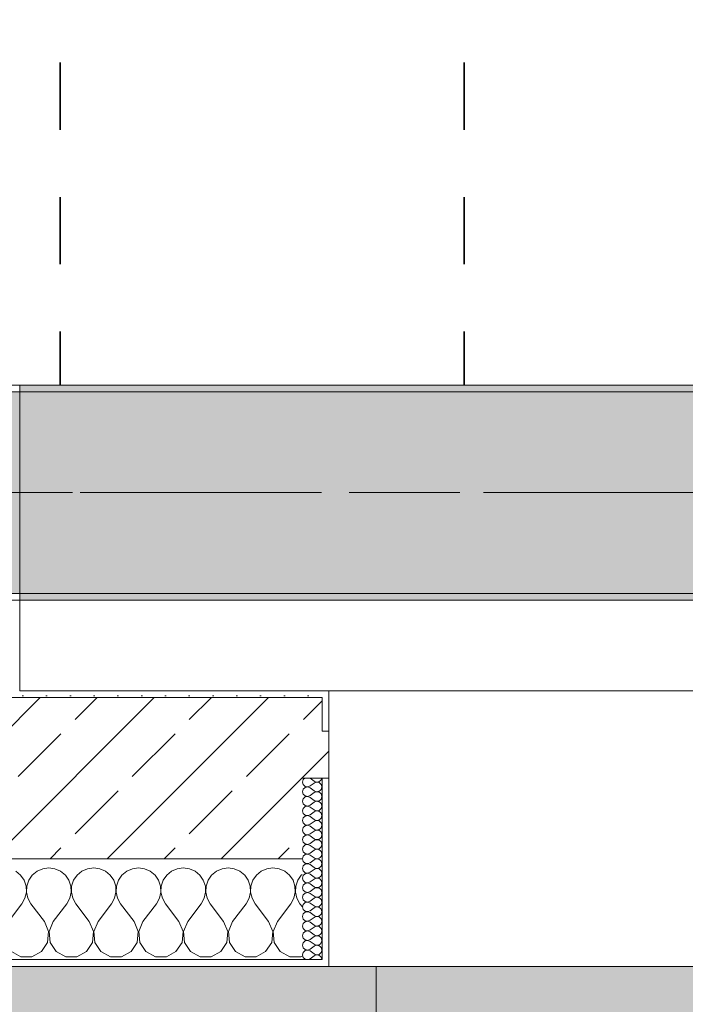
# Model space of a CAD drawing. Header units: metres. Extents: x -3.6 to 84.5, y -11 to 16.8.
# Tile 180 of 229: x 54.7 to 55.7, y -0.2 to 1.3. Entities that reach past the tile are written whole.
import ezdxf

# ---------------------------------------------------------------- set-up
doc = ezdxf.new("R2010")
doc.units = ezdxf.units.M
doc.header["$MEASUREMENT"] = 0
doc.linetypes.add('Achse', pattern=[0.2, 0.1, -0.05, 0, -0.05])
doc.linetypes.add('Strichlinie doppelt', pattern=[0.546806, 0.264583, -0.105833, 0.070556, -0.105833])
for name, color, linetype in [('155 - Bemaßung_ Beschriftung.Ausbau - Deckenelemente', 7, 'Continuous'), ('301 - Elemente.Linie', 7, 'Continuous'), ('302 - Elemente.Schraffur', 7, 'Continuous'), ('451 - Universal.Achsen Raster', 7, 'Continuous'), ('604 - Struktur.Wand Aussen', 7, 'Continuous'), ('607 - Struktur.Stütze', 7, 'Continuous'), ('608 - Struktur.Träger', 7, 'Continuous')]:
    doc.layers.add(name, color=color, linetype=linetype)
pattern_1 = [(45, (0, 0), (-0.01767767, 0.01767767), [0, -0.025])]
pattern_2 = [(0, (0, 0), (0, 0.08660254), [0, -0.05]), (0, (0.025, 0.0433), (0, 0.08660254), [0, -0.05])]
pattern_3 = [(45, (0, 0), (-0.08485281, 0.08485281), []), (45, (-0.04243, 0.04243), (-0.08485281, 0.08485281), [0.09, -0.03])]

# ---------------------------------------------------------------- blocks, each defined once
blk = doc.blocks.new('*X80')
at = {"layer": '604 - Struktur.Wand Aussen', "color": 7, "linetype": 'Continuous', "lineweight": 5}
for p, q in [((54.6913, -0.0192), (54.6842, -0.0133)), ((54.7158, -0.0133), (54.7087, -0.0192)), ((54.7242, -0.0096), (54.7158, -0.0133)), ((54.7333, -0.0083), (54.7242, -0.0096)), ((54.7424, -0.0096), (54.7333, -0.0083)), ((54.7509, -0.0133), (54.7424, -0.0096)), ((54.7579, -0.0192), (54.7509, -0.0133)), ((54.7825, -0.0133), (54.7754, -0.0192)), ((54.7909, -0.0096), (54.7825, -0.0133)), ((54.8, -0.0083), (54.7909, -0.0096)), ((54.8091, -0.0096), (54.8, -0.0083)), ((54.8175, -0.0133), (54.8091, -0.0096)), ((54.8246, -0.0192), (54.8175, -0.0133)), ((54.8491, -0.0133), (54.8421, -0.0192)), ((54.8576, -0.0096), (54.8491, -0.0133)), ((54.8667, -0.0083), (54.8576, -0.0096)), ((54.8758, -0.0096), (54.8667, -0.0083)), ((54.8842, -0.0133), (54.8758, -0.0096)), ((54.8913, -0.0192), (54.8842, -0.0133)), ((54.9158, -0.0133), (54.9087, -0.0192)), ((54.9242, -0.0096), (54.9158, -0.0133)), ((54.9333, -0.0083), (54.9242, -0.0096)), ((54.9424, -0.0096), (54.9333, -0.0083)), ((54.9509, -0.0133), (54.9424, -0.0096)), ((54.9579, -0.0192), (54.9509, -0.0133)), ((54.9825, -0.0133), (54.9754, -0.0192)), ((54.9909, -0.0096), (54.9825, -0.0133)), ((55, -0.0083), (54.9909, -0.0096)), ((55.0091, -0.0096), (55, -0.0083)), ((55.0175, -0.0133), (55.0091, -0.0096)), ((55.0246, -0.0192), (55.0175, -0.0133)), ((55.0491, -0.0133), (55.0421, -0.0192)), ((55.0576, -0.0096), (55.0491, -0.0133)), ((55.0667, -0.0083), (55.0576, -0.0096)), ((55.0758, -0.0096), (55.0667, -0.0083)), ((55.0842, -0.0133), (55.0758, -0.0096)), ((55.0913, -0.0192), (55.0842, -0.0133)), ((54.6965, -0.0268), (54.6913, -0.0192)), ((54.6994, -0.0355), (54.6965, -0.0268)), ((54.7035, -0.0268), (54.7006, -0.0355)), ((54.7087, -0.0192), (54.7035, -0.0268)), ((54.7631, -0.0268), (54.7579, -0.0192)), ((54.7661, -0.0355), (54.7631, -0.0268)), ((54.7702, -0.0268), (54.7672, -0.0355)), ((54.7754, -0.0192), (54.7702, -0.0268)), ((54.8298, -0.0268), (54.8246, -0.0192)), ((54.8328, -0.0355), (54.8298, -0.0268)), ((54.8369, -0.0268), (54.8339, -0.0355)), ((54.8421, -0.0192), (54.8369, -0.0268)), ((54.8965, -0.0268), (54.8913, -0.0192)), ((54.8994, -0.0355), (54.8965, -0.0268)), ((54.9035, -0.0268), (54.9006, -0.0355)), ((54.9087, -0.0192), (54.9035, -0.0268)), ((54.9631, -0.0268), (54.9579, -0.0192)), ((54.9661, -0.0355), (54.9631, -0.0268)), ((54.9702, -0.0268), (54.9672, -0.0355)), ((54.9754, -0.0192), (54.9702, -0.0268)), ((55.0298, -0.0268), (55.0246, -0.0192)), ((55.0328, -0.0355), (55.0298, -0.0268)), ((55.0369, -0.0268), (55.0339, -0.0355)), ((55.0421, -0.0192), (55.0369, -0.0268)), ((55.0965, -0.0268), (55.0913, -0.0192)), ((55.0994, -0.0355), (55.0965, -0.0268)), ((55.1035, -0.0268), (55.1006, -0.0355)), ((55.1087, -0.0192), (55.1035, -0.0268)), ((55.11, -0.0181), (55.1087, -0.0192)), ((54.6999, -0.0447), (54.6994, -0.0355)), ((54.7006, -0.0355), (54.7001, -0.0447)), ((54.7665, -0.0447), (54.7661, -0.0355)), ((54.7672, -0.0355), (54.7668, -0.0447)), ((54.8332, -0.0447), (54.8328, -0.0355)), ((54.8339, -0.0355), (54.8335, -0.0447)), ((54.8999, -0.0447), (54.8994, -0.0355)), ((54.9006, -0.0355), (54.9001, -0.0447)), ((54.9665, -0.0447), (54.9661, -0.0355)), ((54.9672, -0.0355), (54.9668, -0.0447)), ((55.0332, -0.0447), (55.0328, -0.0355)), ((55.0339, -0.0355), (55.0335, -0.0447)), ((55.0999, -0.0447), (55.0994, -0.0355)), ((55.1006, -0.0355), (55.1001, -0.0447)), ((54.6933, -0.0617), (54.6978, -0.0536)), ((54.6978, -0.0536), (54.6999, -0.0447)), ((54.7001, -0.0447), (54.7022, -0.0536)), ((54.7022, -0.0536), (54.7067, -0.0617)), ((54.76, -0.0617), (54.7645, -0.0536)), ((54.7645, -0.0536), (54.7665, -0.0447)), ((54.7668, -0.0447), (54.7689, -0.0536)), ((54.7689, -0.0536), (54.7733, -0.0617)), ((54.8267, -0.0617), (54.8311, -0.0536)), ((54.8311, -0.0536), (54.8332, -0.0447)), ((54.8335, -0.0447), (54.8355, -0.0536)), ((54.8355, -0.0536), (54.84, -0.0617)), ((54.8933, -0.0617), (54.8978, -0.0536)), ((54.8978, -0.0536), (54.8999, -0.0447)), ((54.9001, -0.0447), (54.9022, -0.0536)), ((54.9022, -0.0536), (54.9067, -0.0617)), ((54.96, -0.0617), (54.9645, -0.0536)), ((54.9645, -0.0536), (54.9665, -0.0447)), ((54.9668, -0.0447), (54.9689, -0.0536)), ((54.9689, -0.0536), (54.9733, -0.0617)), ((55.0267, -0.0617), (55.0311, -0.0536)), ((55.0311, -0.0536), (55.0332, -0.0447)), ((55.0335, -0.0447), (55.0355, -0.0536)), ((55.0355, -0.0536), (55.04, -0.0617)), ((55.0933, -0.0617), (55.0978, -0.0536)), ((55.0978, -0.0536), (55.0999, -0.0447)), ((55.1001, -0.0447), (55.1022, -0.0536)), ((55.1022, -0.0536), (55.1067, -0.0617)), ((54.6733, -0.0883), (54.6933, -0.0617)), ((54.7267, -0.0883), (54.7067, -0.0617)), ((54.74, -0.0883), (54.76, -0.0617)), ((54.7933, -0.0883), (54.7733, -0.0617)), ((54.8067, -0.0883), (54.8267, -0.0617)), ((54.86, -0.0883), (54.84, -0.0617)), ((54.8733, -0.0883), (54.8933, -0.0617)), ((54.9267, -0.0883), (54.9067, -0.0617)), ((54.94, -0.0883), (54.96, -0.0617)), ((54.9933, -0.0883), (54.9733, -0.0617)), ((55.0067, -0.0883), (55.0267, -0.0617)), ((55.06, -0.0883), (55.04, -0.0617)), ((55.0733, -0.0883), (55.0933, -0.0617)), ((55.11, -0.0661), (55.1067, -0.0617)), ((54.733, -0.1033), (54.7267, -0.0883)), ((54.74, -0.0883), (54.7337, -0.1033)), ((54.7996, -0.1033), (54.7933, -0.0883)), ((54.8067, -0.0883), (54.8004, -0.1033)), ((54.8663, -0.1033), (54.86, -0.0883)), ((54.8733, -0.0883), (54.867, -0.1033)), ((54.933, -0.1033), (54.9267, -0.0883)), ((54.94, -0.0883), (54.9337, -0.1033)), ((54.9996, -0.1033), (54.9933, -0.0883)), ((55.0067, -0.0883), (55.0004, -0.1033)), ((55.0663, -0.1033), (55.06, -0.0883)), ((55.0733, -0.0883), (55.067, -0.1033)), ((54.7314, -0.1195), (54.733, -0.1033)), ((54.7337, -0.1033), (54.7352, -0.1195)), ((54.7981, -0.1195), (54.7996, -0.1033)), ((54.8004, -0.1033), (54.8019, -0.1195)), ((54.8648, -0.1195), (54.8663, -0.1033)), ((54.867, -0.1033), (54.8686, -0.1195)), ((54.9314, -0.1195), (54.933, -0.1033)), ((54.9337, -0.1033), (54.9352, -0.1195)), ((54.9981, -0.1195), (54.9996, -0.1033)), ((55.0004, -0.1033), (55.0019, -0.1195)), ((55.0648, -0.1195), (55.0663, -0.1033)), ((55.067, -0.1033), (55.0686, -0.1195)), ((54.7224, -0.133), (54.7314, -0.1195)), ((54.7352, -0.1195), (54.7442, -0.133)), ((54.7891, -0.133), (54.7981, -0.1195)), ((54.8019, -0.1195), (54.8109, -0.133)), ((54.8558, -0.133), (54.8648, -0.1195)), ((54.8686, -0.1195), (54.8776, -0.133)), ((54.9224, -0.133), (54.9314, -0.1195)), ((54.9352, -0.1195), (54.9442, -0.133)), ((54.9891, -0.133), (54.9981, -0.1195)), ((55.0019, -0.1195), (55.0109, -0.133)), ((55.0558, -0.133), (55.0648, -0.1195)), ((55.0686, -0.1195), (55.0776, -0.133)), ((54.6776, -0.133), (54.6919, -0.1407)), ((54.6919, -0.1407), (54.7081, -0.1407)), ((54.7081, -0.1407), (54.7224, -0.133)), ((54.7442, -0.133), (54.7585, -0.1407)), ((54.7585, -0.1407), (54.7748, -0.1407)), ((54.7748, -0.1407), (54.7891, -0.133)), ((54.8109, -0.133), (54.8252, -0.1407)), ((54.8252, -0.1407), (54.8415, -0.1407)), ((54.8415, -0.1407), (54.8558, -0.133)), ((54.8776, -0.133), (54.8919, -0.1407)), ((54.8919, -0.1407), (54.9081, -0.1407)), ((54.9081, -0.1407), (54.9224, -0.133)), ((54.9442, -0.133), (54.9585, -0.1407)), ((54.9585, -0.1407), (54.9748, -0.1407)), ((54.9748, -0.1407), (54.9891, -0.133)), ((55.0109, -0.133), (55.0252, -0.1407)), ((55.0252, -0.1407), (55.0415, -0.1407)), ((55.0415, -0.1407), (55.0558, -0.133)), ((55.0776, -0.133), (55.0919, -0.1407)), ((55.0919, -0.1407), (55.1081, -0.1407)), ((55.1081, -0.1407), (55.11, -0.1397))]:
    blk.add_line(p, q, dxfattribs=at)
blk = doc.blocks.new('*X110')
at = {"layer": '604 - Struktur.Wand Aussen', "color": 7, "linetype": 'Continuous', "lineweight": 5}
for p, q in [((55.1118, 0.123), (55.1107, 0.1193)), ((55.1107, 0.1193), (55.1118, 0.1155)), ((55.1139, 0.125), (55.1118, 0.123)), ((55.1221, 0.125), (55.1279, 0.1207)), ((55.1221, 0.1136), (55.1279, 0.1179)), ((55.1279, 0.1207), (55.1296, 0.1198)), ((55.1296, 0.1188), (55.1279, 0.1179)), ((55.1296, 0.1198), (55.1315, 0.1193)), ((55.1315, 0.1193), (55.1296, 0.1188)), ((55.1315, 0.1193), (55.1335, 0.1194)), ((55.1335, 0.1192), (55.1315, 0.1193)), ((55.1335, 0.1194), (55.1353, 0.12)), ((55.1353, 0.1185), (55.1335, 0.1192)), ((55.1353, 0.12), (55.137, 0.1212)), ((55.137, 0.1174), (55.1353, 0.1185)), ((55.137, 0.1212), (55.1382, 0.1227)), ((55.1382, 0.1159), (55.137, 0.1174)), ((55.1382, 0.1227), (55.139, 0.1245)), ((55.139, 0.1245), (55.1391, 0.125)), ((55.1118, 0.1088), (55.1107, 0.105)), ((55.1107, 0.105), (55.1118, 0.1012)), ((55.1118, 0.1155), (55.1147, 0.1129)), ((55.1147, 0.1114), (55.1118, 0.1088)), ((55.1147, 0.1129), (55.1185, 0.1122)), ((55.1185, 0.1121), (55.1147, 0.1114)), ((55.1185, 0.1122), (55.1221, 0.1136)), ((55.1221, 0.1107), (55.1185, 0.1121)), ((55.1221, 0.1107), (55.1279, 0.1064)), ((55.1221, 0.0993), (55.1279, 0.1036)), ((55.1279, 0.1064), (55.1296, 0.1055)), ((55.1296, 0.1045), (55.1279, 0.1036)), ((55.1296, 0.1055), (55.1315, 0.105)), ((55.1315, 0.105), (55.1296, 0.1045)), ((55.1315, 0.105), (55.1335, 0.1051)), ((55.1335, 0.1049), (55.1315, 0.105)), ((55.1335, 0.1051), (55.1353, 0.1058)), ((55.1353, 0.1042), (55.1335, 0.1049)), ((55.1353, 0.1058), (55.137, 0.1069)), ((55.137, 0.1031), (55.1353, 0.1042)), ((55.137, 0.1069), (55.1382, 0.1084)), ((55.1382, 0.1016), (55.137, 0.1031)), ((55.139, 0.1141), (55.1382, 0.1159)), ((55.1382, 0.1084), (55.139, 0.1102)), ((55.1393, 0.1121), (55.139, 0.1141)), ((55.139, 0.1102), (55.1393, 0.1121)), ((55.1118, 0.0945), (55.1107, 0.0907)), ((55.1107, 0.0907), (55.1118, 0.087)), ((55.1118, 0.1012), (55.1147, 0.0986)), ((55.1147, 0.0971), (55.1118, 0.0945)), ((55.1147, 0.0986), (55.1185, 0.0979)), ((55.1185, 0.0978), (55.1147, 0.0971)), ((55.1185, 0.0979), (55.1221, 0.0993)), ((55.1221, 0.0964), (55.1185, 0.0978)), ((55.1221, 0.0964), (55.1279, 0.0921)), ((55.1221, 0.085), (55.1279, 0.0893)), ((55.1279, 0.0921), (55.1296, 0.0912)), ((55.1296, 0.0902), (55.1279, 0.0893)), ((55.1296, 0.0912), (55.1315, 0.0907)), ((55.1315, 0.0907), (55.1296, 0.0902)), ((55.1315, 0.0907), (55.1335, 0.0908)), ((55.1335, 0.0906), (55.1315, 0.0907)), ((55.1335, 0.0908), (55.1353, 0.0915)), ((55.1353, 0.09), (55.1335, 0.0906)), ((55.1353, 0.0915), (55.137, 0.0926)), ((55.137, 0.0888), (55.1353, 0.09)), ((55.137, 0.0926), (55.1382, 0.0941)), ((55.1382, 0.0873), (55.137, 0.0888)), ((55.139, 0.0998), (55.1382, 0.1016)), ((55.1382, 0.0941), (55.139, 0.0959)), ((55.1393, 0.0979), (55.139, 0.0998)), ((55.139, 0.0959), (55.1393, 0.0979)), ((55.1118, 0.0802), (55.1107, 0.0764)), ((55.1107, 0.0764), (55.1118, 0.0727)), ((55.1118, 0.087), (55.1147, 0.0843)), ((55.1147, 0.0828), (55.1118, 0.0802)), ((55.1147, 0.0843), (55.1185, 0.0836)), ((55.1185, 0.0835), (55.1147, 0.0828)), ((55.1185, 0.0836), (55.1221, 0.085)), ((55.1221, 0.0821), (55.1185, 0.0835)), ((55.1221, 0.0821), (55.1279, 0.0779)), ((55.1221, 0.0707), (55.1279, 0.075)), ((55.1279, 0.0779), (55.1296, 0.0769)), ((55.1296, 0.076), (55.1279, 0.075)), ((55.1296, 0.0769), (55.1315, 0.0765)), ((55.1315, 0.0764), (55.1296, 0.076)), ((55.1315, 0.0765), (55.1335, 0.0766)), ((55.1335, 0.0763), (55.1315, 0.0764)), ((55.1335, 0.0766), (55.1353, 0.0772)), ((55.1353, 0.0757), (55.1335, 0.0763)), ((55.1353, 0.0772), (55.137, 0.0783)), ((55.137, 0.0746), (55.1353, 0.0757)), ((55.137, 0.0783), (55.1382, 0.0798)), ((55.1382, 0.073), (55.137, 0.0746)), ((55.139, 0.0855), (55.1382, 0.0873)), ((55.1382, 0.0798), (55.139, 0.0816)), ((55.1393, 0.0836), (55.139, 0.0855)), ((55.139, 0.0816), (55.1393, 0.0836)), ((55.1118, 0.0659), (55.1107, 0.0621)), ((55.1107, 0.0621), (55.1118, 0.0584)), ((55.1118, 0.0727), (55.1147, 0.07)), ((55.1147, 0.0685), (55.1118, 0.0659)), ((55.1147, 0.07), (55.1185, 0.0693)), ((55.1185, 0.0693), (55.1147, 0.0685)), ((55.1185, 0.0693), (55.1221, 0.0707)), ((55.1221, 0.0679), (55.1185, 0.0693)), ((55.1221, 0.0679), (55.1279, 0.0636)), ((55.1221, 0.0564), (55.1279, 0.0607)), ((55.1279, 0.0636), (55.1296, 0.0626)), ((55.1296, 0.0617), (55.1279, 0.0607)), ((55.1296, 0.0626), (55.1315, 0.0622)), ((55.1315, 0.0621), (55.1296, 0.0617)), ((55.1315, 0.0622), (55.1335, 0.0623)), ((55.1335, 0.062), (55.1315, 0.0621)), ((55.1335, 0.0623), (55.1353, 0.0629)), ((55.1353, 0.0614), (55.1335, 0.062)), ((55.1353, 0.0629), (55.137, 0.064)), ((55.137, 0.0603), (55.1353, 0.0614)), ((55.137, 0.064), (55.1382, 0.0655)), ((55.1382, 0.0588), (55.137, 0.0603)), ((55.139, 0.0712), (55.1382, 0.073)), ((55.1382, 0.0655), (55.139, 0.0673)), ((55.139, 0.057), (55.1382, 0.0588)), ((55.1393, 0.0693), (55.139, 0.0712)), ((55.139, 0.0673), (55.1393, 0.0693)), ((55.1118, 0.0516), (55.1107, 0.0479)), ((55.1107, 0.0479), (55.1118, 0.0441)), ((55.1118, 0.0584), (55.1147, 0.0558)), ((55.1147, 0.0542), (55.1118, 0.0516)), ((55.1118, 0.0441), (55.1147, 0.0415)), ((55.1147, 0.0558), (55.1185, 0.055)), ((55.1185, 0.055), (55.1147, 0.0542)), ((55.1185, 0.055), (55.1221, 0.0564)), ((55.1221, 0.0536), (55.1185, 0.055)), ((55.1221, 0.0536), (55.1279, 0.0493)), ((55.1221, 0.0421), (55.1279, 0.0464)), ((55.1279, 0.0493), (55.1296, 0.0483)), ((55.1296, 0.0474), (55.1279, 0.0464)), ((55.1296, 0.0483), (55.1315, 0.0479)), ((55.1315, 0.0478), (55.1296, 0.0474)), ((55.1315, 0.0479), (55.1335, 0.048)), ((55.1335, 0.0477), (55.1315, 0.0478)), ((55.1335, 0.048), (55.1353, 0.0486)), ((55.1353, 0.0471), (55.1335, 0.0477)), ((55.1353, 0.0486), (55.137, 0.0497)), ((55.137, 0.046), (55.1353, 0.0471)), ((55.137, 0.0497), (55.1382, 0.0512)), ((55.1382, 0.0445), (55.137, 0.046)), ((55.1382, 0.0512), (55.139, 0.053)), ((55.139, 0.0427), (55.1382, 0.0445)), ((55.1393, 0.055), (55.139, 0.057)), ((55.139, 0.053), (55.1393, 0.055)), ((55.1118, 0.0373), (55.1107, 0.0336)), ((55.1107, 0.0336), (55.1118, 0.0298)), ((55.1147, 0.04), (55.1118, 0.0373)), ((55.1118, 0.0298), (55.1147, 0.0272)), ((55.1147, 0.0415), (55.1185, 0.0407)), ((55.1185, 0.0407), (55.1147, 0.04)), ((55.1185, 0.0407), (55.1221, 0.0421)), ((55.1221, 0.0393), (55.1185, 0.0407)), ((55.1221, 0.0393), (55.1279, 0.035)), ((55.1221, 0.0279), (55.1279, 0.0321)), ((55.1279, 0.035), (55.1296, 0.034)), ((55.1296, 0.0331), (55.1279, 0.0321)), ((55.1296, 0.034), (55.1315, 0.0336)), ((55.1315, 0.0335), (55.1296, 0.0331)), ((55.1315, 0.0336), (55.1335, 0.0337)), ((55.1335, 0.0334), (55.1315, 0.0335)), ((55.1335, 0.0337), (55.1353, 0.0343)), ((55.1353, 0.0328), (55.1335, 0.0334)), ((55.1353, 0.0343), (55.137, 0.0354)), ((55.137, 0.0317), (55.1353, 0.0328)), ((55.137, 0.0354), (55.1382, 0.037)), ((55.1382, 0.0302), (55.137, 0.0317)), ((55.1382, 0.037), (55.139, 0.0388)), ((55.139, 0.0284), (55.1382, 0.0302)), ((55.1393, 0.0407), (55.139, 0.0427)), ((55.139, 0.0388), (55.1393, 0.0407)), ((55.1118, 0.023), (55.1107, 0.0193)), ((55.1107, 0.0193), (55.1118, 0.0155)), ((55.1147, 0.0257), (55.1118, 0.023)), ((55.1118, 0.0155), (55.1147, 0.0129)), ((55.1147, 0.0272), (55.1185, 0.0265)), ((55.1185, 0.0264), (55.1147, 0.0257)), ((55.1185, 0.0265), (55.1221, 0.0279)), ((55.1221, 0.025), (55.1185, 0.0264)), ((55.1221, 0.025), (55.1279, 0.0207)), ((55.1221, 0.0136), (55.1279, 0.0179)), ((55.1279, 0.0207), (55.1296, 0.0198)), ((55.1296, 0.0188), (55.1279, 0.0179)), ((55.1296, 0.0198), (55.1315, 0.0193)), ((55.1315, 0.0193), (55.1296, 0.0188)), ((55.1315, 0.0193), (55.1335, 0.0194)), ((55.1335, 0.0192), (55.1315, 0.0193)), ((55.1335, 0.0194), (55.1353, 0.02)), ((55.1353, 0.0185), (55.1335, 0.0192)), ((55.1353, 0.02), (55.137, 0.0212)), ((55.137, 0.0174), (55.1353, 0.0185)), ((55.137, 0.0212), (55.1382, 0.0227)), ((55.1382, 0.0159), (55.137, 0.0174)), ((55.1382, 0.0227), (55.139, 0.0245)), ((55.139, 0.0141), (55.1382, 0.0159)), ((55.1393, 0.0264), (55.139, 0.0284)), ((55.139, 0.0245), (55.1393, 0.0264)), ((55.1118, 0.0088), (55.1107, 0.005)), ((55.1107, 0.005), (55.1118, 0.0012)), ((55.1147, 0.0114), (55.1118, 0.0088)), ((55.1118, 0.0012), (55.1147, -0.0014)), ((55.1147, 0.0129), (55.1185, 0.0122)), ((55.1185, 0.0121), (55.1147, 0.0114)), ((55.1185, 0.0122), (55.1221, 0.0136)), ((55.1221, 0.0107), (55.1185, 0.0121)), ((55.1221, 0.0107), (55.1279, 0.0064)), ((55.1221, -0.0007), (55.1279, 0.0036)), ((55.1279, 0.0064), (55.1296, 0.0055)), ((55.1296, 0.0045), (55.1279, 0.0036)), ((55.1296, 0.0055), (55.1315, 0.005)), ((55.1315, 0.005), (55.1296, 0.0045)), ((55.1315, 0.005), (55.1335, 0.0051)), ((55.1335, 0.0049), (55.1315, 0.005)), ((55.1335, 0.0051), (55.1353, 0.0058)), ((55.1353, 0.0042), (55.1335, 0.0049)), ((55.1353, 0.0058), (55.137, 0.0069)), ((55.137, 0.0031), (55.1353, 0.0042)), ((55.137, 0.0069), (55.1382, 0.0084)), ((55.1382, 0.0016), (55.137, 0.0031)), ((55.1382, 0.0084), (55.139, 0.0102)), ((55.139, -0.0002), (55.1382, 0.0016)), ((55.1393, 0.0121), (55.139, 0.0141)), ((55.139, 0.0102), (55.1393, 0.0121)), ((55.1118, -0.0055), (55.1107, -0.0093)), ((55.1107, -0.0093), (55.1118, -0.013)), ((55.1147, -0.0029), (55.1118, -0.0055)), ((55.1118, -0.013), (55.1147, -0.0157)), ((55.1147, -0.0014), (55.1185, -0.0021)), ((55.1185, -0.0022), (55.1147, -0.0029)), ((55.1185, -0.0021), (55.1221, -0.0007)), ((55.1221, -0.0036), (55.1185, -0.0022)), ((55.1221, -0.0036), (55.1279, -0.0079)), ((55.1221, -0.015), (55.1279, -0.0107)), ((55.1279, -0.0079), (55.1296, -0.0088)), ((55.1296, -0.0098), (55.1279, -0.0107)), ((55.1296, -0.0088), (55.1315, -0.0093)), ((55.1315, -0.0093), (55.1296, -0.0098)), ((55.1315, -0.0093), (55.1335, -0.0092)), ((55.1335, -0.0094), (55.1315, -0.0093)), ((55.1335, -0.0092), (55.1353, -0.0085)), ((55.1353, -0.01), (55.1335, -0.0094)), ((55.1353, -0.0085), (55.137, -0.0074)), ((55.137, -0.0112), (55.1353, -0.01)), ((55.137, -0.0074), (55.1382, -0.0059)), ((55.1382, -0.0127), (55.137, -0.0112)), ((55.1382, -0.0059), (55.139, -0.0041)), ((55.139, -0.0145), (55.1382, -0.0127)), ((55.1393, -0.0021), (55.139, -0.0002)), ((55.139, -0.0041), (55.1393, -0.0021)), ((55.1393, -0.0164), (55.139, -0.0145)), ((55.1118, -0.0198), (55.1107, -0.0236)), ((55.1107, -0.0236), (55.1118, -0.0273)), ((55.1147, -0.0172), (55.1118, -0.0198)), ((55.1118, -0.0273), (55.1147, -0.03)), ((55.1147, -0.0157), (55.1185, -0.0164)), ((55.1185, -0.0165), (55.1147, -0.0172)), ((55.1185, -0.0164), (55.1221, -0.015)), ((55.1221, -0.0179), (55.1185, -0.0165)), ((55.1185, -0.0307), (55.1221, -0.0293)), ((55.1221, -0.0179), (55.1279, -0.0221)), ((55.1221, -0.0293), (55.1279, -0.025)), ((55.1279, -0.0221), (55.1296, -0.0231)), ((55.1296, -0.024), (55.1279, -0.025)), ((55.1296, -0.0231), (55.1315, -0.0235)), ((55.1315, -0.0236), (55.1296, -0.024)), ((55.1315, -0.0235), (55.1335, -0.0234)), ((55.1335, -0.0237), (55.1315, -0.0236)), ((55.1335, -0.0234), (55.1353, -0.0228)), ((55.1353, -0.0243), (55.1335, -0.0237)), ((55.1353, -0.0228), (55.137, -0.0217)), ((55.137, -0.0254), (55.1353, -0.0243)), ((55.137, -0.0217), (55.1382, -0.0202)), ((55.1382, -0.027), (55.137, -0.0254)), ((55.1382, -0.0202), (55.139, -0.0184)), ((55.139, -0.0288), (55.1382, -0.027)), ((55.139, -0.0184), (55.1393, -0.0164)), ((55.1393, -0.0307), (55.139, -0.0288)), ((55.1118, -0.0341), (55.1107, -0.0379)), ((55.1107, -0.0379), (55.1118, -0.0416)), ((55.1147, -0.0315), (55.1118, -0.0341)), ((55.1118, -0.0416), (55.1147, -0.0442)), ((55.1147, -0.03), (55.1185, -0.0307)), ((55.1185, -0.0307), (55.1147, -0.0315)), ((55.1221, -0.0321), (55.1185, -0.0307)), ((55.1185, -0.045), (55.1221, -0.0436)), ((55.1221, -0.0321), (55.1279, -0.0364)), ((55.1221, -0.0436), (55.1279, -0.0393)), ((55.1279, -0.0364), (55.1296, -0.0374)), ((55.1296, -0.0383), (55.1279, -0.0393)), ((55.1296, -0.0374), (55.1315, -0.0378)), ((55.1315, -0.0379), (55.1296, -0.0383)), ((55.1315, -0.0378), (55.1335, -0.0377)), ((55.1335, -0.038), (55.1315, -0.0379)), ((55.1335, -0.0377), (55.1353, -0.0371)), ((55.1353, -0.0386), (55.1335, -0.038)), ((55.1353, -0.0371), (55.137, -0.036)), ((55.137, -0.0397), (55.1353, -0.0386)), ((55.137, -0.036), (55.1382, -0.0345)), ((55.1382, -0.0412), (55.137, -0.0397)), ((55.1382, -0.0345), (55.139, -0.0327)), ((55.139, -0.043), (55.1382, -0.0412)), ((55.139, -0.0327), (55.1393, -0.0307)), ((55.1393, -0.045), (55.139, -0.043)), ((55.1118, -0.0484), (55.1107, -0.0521)), ((55.1107, -0.0521), (55.1118, -0.0559)), ((55.1147, -0.0458), (55.1118, -0.0484)), ((55.1118, -0.0559), (55.1147, -0.0585)), ((55.1147, -0.0442), (55.1185, -0.045)), ((55.1185, -0.045), (55.1147, -0.0458)), ((55.1147, -0.0585), (55.1185, -0.0593)), ((55.1221, -0.0464), (55.1185, -0.045)), ((55.1185, -0.0593), (55.1221, -0.0579)), ((55.1221, -0.0464), (55.1279, -0.0507)), ((55.1221, -0.0579), (55.1279, -0.0536)), ((55.1279, -0.0507), (55.1296, -0.0517)), ((55.1296, -0.0526), (55.1279, -0.0536)), ((55.1296, -0.0517), (55.1315, -0.0521)), ((55.1315, -0.0522), (55.1296, -0.0526)), ((55.1315, -0.0521), (55.1335, -0.052)), ((55.1335, -0.0523), (55.1315, -0.0522)), ((55.1335, -0.052), (55.1353, -0.0514)), ((55.1353, -0.0529), (55.1335, -0.0523)), ((55.1353, -0.0514), (55.137, -0.0503)), ((55.137, -0.054), (55.1353, -0.0529)), ((55.137, -0.0503), (55.1382, -0.0488)), ((55.1382, -0.0555), (55.137, -0.054)), ((55.1382, -0.0488), (55.139, -0.047)), ((55.139, -0.0573), (55.1382, -0.0555)), ((55.139, -0.047), (55.1393, -0.045)), ((55.1393, -0.0593), (55.139, -0.0573)), ((55.1118, -0.0627), (55.1107, -0.0664)), ((55.1107, -0.0664), (55.1118, -0.0702)), ((55.1147, -0.06), (55.1118, -0.0627)), ((55.1118, -0.0702), (55.1147, -0.0728)), ((55.1185, -0.0593), (55.1147, -0.06)), ((55.1147, -0.0728), (55.1185, -0.0735)), ((55.1221, -0.0607), (55.1185, -0.0593)), ((55.1185, -0.0735), (55.1221, -0.0721)), ((55.1221, -0.0607), (55.1279, -0.065)), ((55.1221, -0.0721), (55.1279, -0.0679)), ((55.1279, -0.065), (55.1296, -0.066)), ((55.1296, -0.0669), (55.1279, -0.0679)), ((55.1296, -0.066), (55.1315, -0.0664)), ((55.1315, -0.0665), (55.1296, -0.0669)), ((55.1315, -0.0664), (55.1335, -0.0663)), ((55.1335, -0.0666), (55.1315, -0.0665)), ((55.1335, -0.0663), (55.1353, -0.0657)), ((55.1353, -0.0672), (55.1335, -0.0666)), ((55.1353, -0.0657), (55.137, -0.0646)), ((55.137, -0.0683), (55.1353, -0.0672)), ((55.137, -0.0646), (55.1382, -0.063)), ((55.1382, -0.0698), (55.137, -0.0683)), ((55.1382, -0.063), (55.139, -0.0612)), ((55.139, -0.0716), (55.1382, -0.0698)), ((55.139, -0.0612), (55.1393, -0.0593)), ((55.1393, -0.0736), (55.139, -0.0716)), ((55.1118, -0.077), (55.1107, -0.0807)), ((55.1107, -0.0807), (55.1118, -0.0845)), ((55.1147, -0.0743), (55.1118, -0.077)), ((55.1118, -0.0845), (55.1147, -0.0871)), ((55.1185, -0.0736), (55.1147, -0.0743)), ((55.1147, -0.0871), (55.1185, -0.0878)), ((55.1185, -0.0879), (55.1147, -0.0886)), ((55.1221, -0.075), (55.1185, -0.0736)), ((55.1185, -0.0878), (55.1221, -0.0864)), ((55.1221, -0.0893), (55.1185, -0.0879)), ((55.1221, -0.075), (55.1279, -0.0793)), ((55.1221, -0.0864), (55.1279, -0.0821)), ((55.1279, -0.0793), (55.1296, -0.0802)), ((55.1296, -0.0812), (55.1279, -0.0821)), ((55.1296, -0.0802), (55.1315, -0.0807)), ((55.1315, -0.0807), (55.1296, -0.0812)), ((55.1315, -0.0807), (55.1335, -0.0806)), ((55.1335, -0.0808), (55.1315, -0.0807)), ((55.1335, -0.0806), (55.1353, -0.08)), ((55.1353, -0.0815), (55.1335, -0.0808)), ((55.1353, -0.08), (55.137, -0.0788)), ((55.137, -0.0826), (55.1353, -0.0815)), ((55.137, -0.0788), (55.1382, -0.0773)), ((55.1382, -0.0841), (55.137, -0.0826)), ((55.1382, -0.0773), (55.139, -0.0755)), ((55.139, -0.0859), (55.1382, -0.0841)), ((55.139, -0.0755), (55.1393, -0.0736)), ((55.1393, -0.0879), (55.139, -0.0859)), ((55.139, -0.0898), (55.1393, -0.0879)), ((55.1118, -0.0912), (55.1107, -0.095)), ((55.1107, -0.095), (55.1118, -0.0988)), ((55.1147, -0.0886), (55.1118, -0.0912)), ((55.1118, -0.0988), (55.1147, -0.1014)), ((55.1147, -0.1014), (55.1185, -0.1021)), ((55.1185, -0.1022), (55.1147, -0.1029)), ((55.1185, -0.1021), (55.1221, -0.1007)), ((55.1221, -0.1036), (55.1185, -0.1022)), ((55.1221, -0.0893), (55.1279, -0.0936)), ((55.1221, -0.1007), (55.1279, -0.0964)), ((55.1279, -0.0936), (55.1296, -0.0945)), ((55.1296, -0.0955), (55.1279, -0.0964)), ((55.1296, -0.0945), (55.1315, -0.095)), ((55.1315, -0.095), (55.1296, -0.0955)), ((55.1315, -0.095), (55.1335, -0.0949)), ((55.1335, -0.0951), (55.1315, -0.095)), ((55.1335, -0.0949), (55.1353, -0.0942)), ((55.1353, -0.0958), (55.1335, -0.0951)), ((55.1353, -0.0942), (55.137, -0.0931)), ((55.137, -0.0969), (55.1353, -0.0958)), ((55.137, -0.0931), (55.1382, -0.0916)), ((55.1382, -0.0984), (55.137, -0.0969)), ((55.1382, -0.0916), (55.139, -0.0898)), ((55.139, -0.1002), (55.1382, -0.0984)), ((55.1393, -0.1021), (55.139, -0.1002)), ((55.139, -0.1041), (55.1393, -0.1021)), ((55.1118, -0.1055), (55.1107, -0.1093)), ((55.1107, -0.1093), (55.1118, -0.113)), ((55.1147, -0.1029), (55.1118, -0.1055)), ((55.1118, -0.113), (55.1147, -0.1157)), ((55.1147, -0.1172), (55.1118, -0.1198)), ((55.1147, -0.1157), (55.1185, -0.1164)), ((55.1185, -0.1165), (55.1147, -0.1172)), ((55.1185, -0.1164), (55.1221, -0.115)), ((55.1221, -0.1179), (55.1185, -0.1165)), ((55.1221, -0.1036), (55.1279, -0.1079)), ((55.1221, -0.115), (55.1279, -0.1107)), ((55.1279, -0.1079), (55.1296, -0.1088)), ((55.1296, -0.1098), (55.1279, -0.1107)), ((55.1296, -0.1088), (55.1315, -0.1093)), ((55.1315, -0.1093), (55.1296, -0.1098)), ((55.1315, -0.1093), (55.1335, -0.1092)), ((55.1335, -0.1094), (55.1315, -0.1093)), ((55.1335, -0.1092), (55.1353, -0.1085)), ((55.1353, -0.11), (55.1335, -0.1094)), ((55.1353, -0.1085), (55.137, -0.1074)), ((55.137, -0.1112), (55.1353, -0.11)), ((55.137, -0.1074), (55.1382, -0.1059)), ((55.1382, -0.1127), (55.137, -0.1112)), ((55.1382, -0.1059), (55.139, -0.1041)), ((55.139, -0.1145), (55.1382, -0.1127)), ((55.1393, -0.1164), (55.139, -0.1145)), ((55.139, -0.1184), (55.1393, -0.1164)), ((55.1118, -0.1198), (55.1107, -0.1236)), ((55.1107, -0.1236), (55.1118, -0.1273)), ((55.1118, -0.1273), (55.1147, -0.13)), ((55.1147, -0.1315), (55.1118, -0.1341)), ((55.1147, -0.13), (55.1185, -0.1307)), ((55.1185, -0.1307), (55.1147, -0.1315)), ((55.1185, -0.1307), (55.1221, -0.1293)), ((55.1221, -0.1321), (55.1185, -0.1307)), ((55.1221, -0.1179), (55.1279, -0.1221)), ((55.1221, -0.1293), (55.1279, -0.125)), ((55.1279, -0.1221), (55.1296, -0.1231)), ((55.1296, -0.124), (55.1279, -0.125)), ((55.1296, -0.1231), (55.1315, -0.1235)), ((55.1315, -0.1236), (55.1296, -0.124)), ((55.1315, -0.1235), (55.1335, -0.1234)), ((55.1335, -0.1237), (55.1315, -0.1236)), ((55.1335, -0.1234), (55.1353, -0.1228)), ((55.1353, -0.1243), (55.1335, -0.1237)), ((55.1353, -0.1228), (55.137, -0.1217)), ((55.137, -0.1254), (55.1353, -0.1243)), ((55.137, -0.1217), (55.1382, -0.1202)), ((55.1382, -0.127), (55.137, -0.1254)), ((55.1382, -0.1202), (55.139, -0.1184)), ((55.139, -0.1288), (55.1382, -0.127)), ((55.1393, -0.1307), (55.139, -0.1288)), ((55.139, -0.1327), (55.1393, -0.1307)), ((55.1118, -0.1341), (55.1107, -0.1379)), ((55.1107, -0.1379), (55.1118, -0.1416)), ((55.1118, -0.1416), (55.1147, -0.1442)), ((55.1147, -0.1442), (55.1185, -0.145)), ((55.1185, -0.145), (55.1221, -0.1436)), ((55.1221, -0.1321), (55.1279, -0.1364)), ((55.1221, -0.1436), (55.1279, -0.1393)), ((55.1279, -0.1364), (55.1296, -0.1374)), ((55.1296, -0.1383), (55.1279, -0.1393)), ((55.1296, -0.1374), (55.1315, -0.1378)), ((55.1315, -0.1379), (55.1296, -0.1383)), ((55.1315, -0.1378), (55.1335, -0.1377)), ((55.1335, -0.138), (55.1315, -0.1379)), ((55.1335, -0.1377), (55.1353, -0.1371)), ((55.1353, -0.1386), (55.1335, -0.138)), ((55.1353, -0.1371), (55.137, -0.136)), ((55.137, -0.1397), (55.1353, -0.1386)), ((55.137, -0.136), (55.1382, -0.1345)), ((55.1382, -0.1412), (55.137, -0.1397)), ((55.1382, -0.1345), (55.139, -0.1327)), ((55.139, -0.143), (55.1382, -0.1412)), ((55.1393, -0.145), (55.139, -0.143))]:
    blk.add_line(p, q, dxfattribs=at)

msp = doc.modelspace()

# ---------------------------------------------------------------- hatches: boundary and pattern name
at = {"layer": '302 - Elemente.Schraffur', "linetype": 'Continuous', "lineweight": 0, "true_color": 0x191919}
msp.add_hatch(color=250, dxfattribs=at).paths.add_polyline_path([(43.73, -3.31), (55.22, -3.31), (55.22, -0.155), (43.73, -0.155)])
at = {"layer": '302 - Elemente.Schraffur', "linetype": 'Continuous', "lineweight": 0, "true_color": 0x282828}
msp.add_hatch(color=250, dxfattribs=at).paths.add_polyline_path([(55.22, -3.31), (62.435, -3.31), (62.435, -0.155), (55.22, -0.155)])
at = {"layer": '604 - Struktur.Wand Aussen', "linetype": 'Continuous', "lineweight": 0, "true_color": 0x000000}
h = msp.add_hatch(dxfattribs=at)
h.set_pattern_fill('Gips_0001', color=18, style=0, pattern_type=2)
h.set_pattern_definition(pattern_1)
h.paths.add_polyline_path([(54.69, 0.255), (54.69, 0.245), (55.14, 0.245), (55.14, 0.255)])
h = msp.add_hatch(dxfattribs=at)
h.set_pattern_fill('Gips_0001', color=18, style=0, pattern_type=2)
h.set_pattern_definition(pattern_1)
h.paths.add_polyline_path([(55.14, 0.255), (55.14, 0.195), (55.15, 0.195), (55.15, 0.255)])
h = msp.add_hatch(dxfattribs=at)
h.set_pattern_fill('Beton__Stahlbeton_0001', color=18, style=0, pattern_type=2)
h.set_pattern_definition(pattern_3)
h.paths.add_polyline_path([(53.95, 0.195), (53.95, 0.125), (53.96, 0.125), (53.99, 0.125), (53.99, 0.005), (55.11, 0.005), (55.11, 0.125), (55.14, 0.125), (55.15, 0.125), (55.15, 0.195), (55.14, 0.195), (55.14, 0.245), (53.96, 0.245), (53.96, 0.195)])
h = msp.add_hatch(dxfattribs=at)
h.set_pattern_fill('Verputz_0001', color=18, style=0, pattern_type=2)
h.set_pattern_definition(pattern_2)
h.paths.add_polyline_path([(55.14, -0.155), (55.15, -0.155), (55.15, 0.125), (55.14, 0.125)])
h = msp.add_hatch(dxfattribs=at)
h.set_pattern_fill('Verputz_0001', color=18, style=0, pattern_type=2)
h.set_pattern_definition(pattern_2)
h.paths.add_polyline_path([(53.96, -0.155), (55.14, -0.155), (55.14, -0.145), (53.96, -0.145)])
at = {"layer": '607 - Struktur.Stütze', "linetype": 'Continuous', "lineweight": 0, "true_color": 0x000000}
h = msp.add_hatch(dxfattribs=at)
h.set_pattern_fill('Gips_0001', color=18, style=0, pattern_type=2)
h.set_pattern_definition(pattern_1)
h.paths.add_polyline_path([(54.605, 0.7), (54.68, 0.7), (54.68, 0.255), (54.69, 0.255), (54.69, 0.71), (54.605, 0.71)])
h = msp.add_hatch(dxfattribs=at)
h.set_pattern_fill('Gips_0001', color=18, style=0, pattern_type=2)
h.set_pattern_definition(pattern_1)
h.paths.add_polyline_path([(54.37, 0.255), (54.37, 0.245), (54.69, 0.245), (54.69, 0.255), (54.68, 0.255), (54.68, 0.25), (54.38, 0.25), (54.38, 0.255)])
at = {"layer": '608 - Struktur.Träger', "linetype": 'Continuous', "lineweight": 0, "true_color": 0x000000}
h = msp.add_hatch(dxfattribs=at)
h.set_pattern_fill('Gips_0001', color=18, style=0, pattern_type=2)
h.set_pattern_definition(pattern_1)
h.paths.add_polyline_path([(54.69, 0.7), (57.97, 0.7), (57.97, 0.71), (54.69, 0.71)])
h = msp.add_hatch(dxfattribs=at)
h.set_pattern_fill('Beton__Stahlbeton_0001', color=18, style=0, pattern_type=2)
h.set_pattern_definition(pattern_3)
h.paths.add_polyline_path([(0.69, 0.7), (0.38, 0.7), (0.38, 0.4), (0.69, 0.4), (3.97, 0.4), (4.29, 0.4), (7.57, 0.4), (7.89, 0.4), (11.17, 0.4), (11.49, 0.4), (14.77, 0.4), (15.09, 0.4), (18.37, 0.4), (18.69, 0.4), (21.97, 0.4), (22.29, 0.4), (25.57, 0.4), (25.89, 0.4), (29.17, 0.4), (29.49, 0.4), (32.77, 0.4), (33.09, 0.4), (36.37, 0.4), (36.69, 0.4), (39.97, 0.4), (40.29, 0.4), (43.57, 0.4), (43.89, 0.4), (47.17, 0.4), (47.49, 0.4), (50.77, 0.4), (51.09, 0.4), (54.37, 0.4), (54.69, 0.4), (57.97, 0.4), (58.29, 0.4), (61.57, 0.4), (61.88, 0.4), (61.88, 0.7), (61.57, 0.7), (58.29, 0.7), (57.97, 0.7), (54.69, 0.7), (54.37, 0.7), (51.09, 0.7), (50.77, 0.7), (47.49, 0.7), (47.17, 0.7), (43.89, 0.7), (43.57, 0.7), (40.29, 0.7), (39.9, 0.7), (36.69, 0.7), (36.37, 0.7), (33.09, 0.7), (32.77, 0.7), (29.49, 0.7), (29.17, 0.7), (25.89, 0.7), (25.57, 0.7), (22.29, 0.7), (21.97, 0.7), (18.69, 0.7), (18.37, 0.7), (15.09, 0.7), (14.77, 0.7), (11.49, 0.7), (11.17, 0.7), (7.89, 0.7), (7.57, 0.7), (4.29, 0.7), (3.97, 0.7)])
h = msp.add_hatch(dxfattribs=at)
h.set_pattern_fill('Gips_0001', color=18, style=0, pattern_type=2)
h.set_pattern_definition(pattern_1)
h.paths.add_polyline_path([(57.97, 0.4), (54.69, 0.4), (54.69, 0.39), (57.97, 0.39)])

# ---------------------------------------------------------------- linework, layer by layer
at = {"layer": '155 - Bemaßung_ Beschriftung.Ausbau - Deckenelemente', "color": 7, "linetype": 'Achse', "lineweight": 35}
for p, q in [((54.75, 5.19), (54.75, 0.71)), ((55.351, 5.19), (55.351, 0.71))]:
    msp.add_line(p, q, dxfattribs=at)
at = {"layer": '301 - Elemente.Linie', "color": 7, "linetype": 'Continuous', "lineweight": 18, "flags": 128}
msp.add_lwpolyline([(55.22, -0.155), (55.22, -3.31)], dxfattribs=at)
at = {"layer": '451 - Universal.Achsen Raster', "color": 160, "linetype": 'Strichlinie doppelt', "lineweight": 9, "true_color": 0x3232ff}
msp.add_line((64.935, 0.55), (-3.175, 0.55), dxfattribs=at)
at = {"layer": '604 - Struktur.Wand Aussen', "color": 7, "linetype": 'Continuous', "lineweight": 5}
for p, q in [((55.14, 0.255), (55.15, 0.255)), ((55.15, 0.245), (55.15, 0.255)), ((55.15, 0.195), (55.15, 0.245)), ((55.14, 0.195), (55.15, 0.195)), ((55.11, 0.125), (55.14, 0.125)), ((55.14, 0.125), (55.14, -0.145)), ((55.14, 0.125), (55.15, 0.125)), ((55.14, -0.145), (55.14, 0.125)), ((55.15, 0.005), (55.15, 0.125)), ((55.15, -0.005), (55.15, 0.005)), ((55.15, -0.145), (55.15, -0.005)), ((53.99, -0.145), (55.11, -0.145)), ((55.11, -0.145), (55.14, -0.145)), ((55.15, -0.155), (55.15, -0.145)), ((55.14, -0.155), (55.15, -0.155))]:
    msp.add_line(p, q, dxfattribs=at)
at = {"layer": '604 - Struktur.Wand Aussen', "color": 7, "linetype": 'Continuous', "lineweight": 13}
for p, q in [((57.55, 0.255), (55.15, 0.255)), ((55.14, 0.245), (53.96, 0.245)), ((55.14, 0.245), (55.14, 0.195)), ((55.15, 0.125), (55.15, 0.195)), ((53.99, 0.005), (55.11, 0.005)), ((55.15, -0.155), (57.55, -0.155))]:
    msp.add_line(p, q, dxfattribs=at)
at = {"layer": '604 - Struktur.Wand Aussen', "color": 7, "linetype": 'Continuous', "lineweight": 5, "flags": 128}
for points in [[(55.14, 0.255), (54.69, 0.255)], [(53.96, -0.155), (55.14, -0.155)]]:
    msp.add_lwpolyline(points, dxfattribs=at)
at = {"layer": '607 - Struktur.Stütze', "color": 7, "linetype": 'Continuous', "lineweight": 5, "flags": 128}
msp.add_lwpolyline([(54.69, 0.255), (54.69, 0.71), (54.605, 0.71)], dxfattribs=at)
at = {"layer": '608 - Struktur.Träger', "color": 7, "linetype": 'Continuous', "lineweight": 13}
for p, q in [((0.38, 0.71), (61.88, 0.71)), ((54.69, 0.7), (54.37, 0.7)), ((57.97, 0.7), (54.69, 0.7)), ((0.38, 0.39), (61.88, 0.39))]:
    msp.add_line(p, q, dxfattribs=at)
at = {"layer": '608 - Struktur.Träger', "color": 7, "linetype": 'Continuous', "lineweight": 5}
for p, q in [((54.69, 0.71), (54.69, 0.7)), ((57.97, 0.71), (54.69, 0.71)), ((54.69, 0.4), (54.69, 0.39)), ((57.97, 0.39), (54.69, 0.39))]:
    msp.add_line(p, q, dxfattribs=at)
at = {"layer": '608 - Struktur.Träger', "color": 7, "linetype": 'Achse', "lineweight": 9}
msp.add_line((0.38, 0.55), (61.88, 0.55), dxfattribs=at)
at = {"layer": '608 - Struktur.Träger', "color": 7, "linetype": 'Continuous', "lineweight": 13, "flags": 128}
msp.add_lwpolyline([(61.88, 0.4), (61.57, 0.4), (58.29, 0.4), (57.97, 0.4), (54.69, 0.4), (54.37, 0.4), (51.09, 0.4), (50.77, 0.4), (47.49, 0.4), (47.17, 0.4)], dxfattribs=at)

# ---------------------------------------------------------------- block references
at = {"layer": '604 - Struktur.Wand Aussen', "color": 7, "lineweight": 18}
for name in ['*X110', '*X80']:
    msp.add_blockref(name, (0, 0), dxfattribs=at)

doc.saveas('drawing.dxf')
